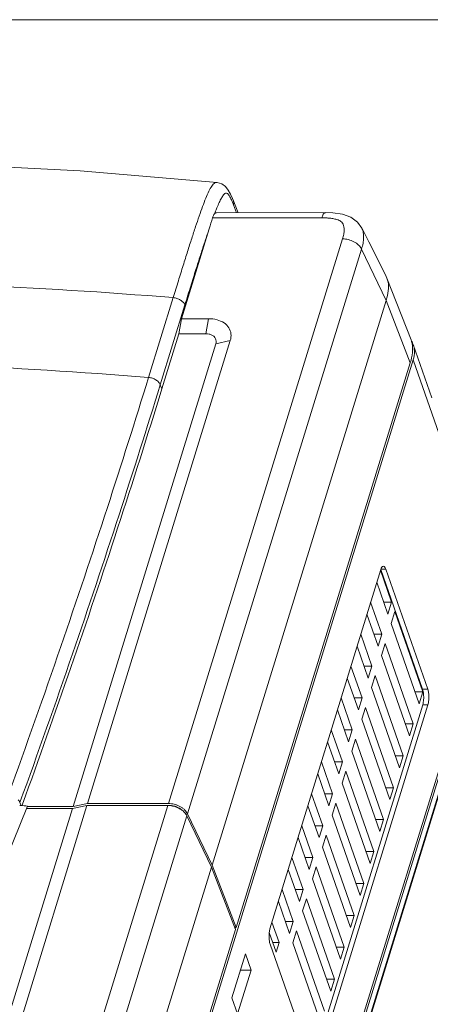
# Model space of a CAD drawing. Header units: millimetres. Extents: x -473 to 23648, y -382 to 1866.
# Tile 200 of 256: x 8356 to 8431, y 605 to 784. Entities that reach past the tile are written whole.
import ezdxf

# ---------------------------------------------------------------- set-up
doc = ezdxf.new("R2010")
doc.units = ezdxf.units.MM
doc.header["$LTSCALE"] = 80
doc.layers.get('0').update_dxf_attribs({"linetype": 'CONTINUOUS'})

msp = doc.modelspace()

# ---------------------------------------------------------------- linework, layer by layer
at = {"color": 0, "lineweight": 0}
msp.add_line((9857.679, 784.392), (7268.152, 784.392), dxfattribs=at)
at = {"color": 0, "linetype": 'Continuous', "lineweight": 0}
for p, q in [((8391.732, 754.687), (8391.732, 754.687)), ((8395.552, 749.161), (8394.709, 751.313)), ((8394.727, 750.609), (8395.294, 749.161)), ((8410.817, 748.224), (8390.893, 748.214)), ((8411.533, 749.169), (8391.632, 749.159)), ((8390.293, 746.244), (8385.228, 729.807)), ((8382.852, 641.319), (8414.613, 744.388)), ((8386.324, 639.459), (8418.084, 742.528)), ((8422.579, 733.163), (8418.084, 742.528)), ((8422.723, 737.209), (8422.586, 737.516)), ((8427.119, 725.944), (8422.724, 737.208)), ((8379.223, 719.092), (8383.712, 733.66)), ((8381.363, 717.756), (8385.852, 732.324)), ((8422.579, 733.163), (8390.818, 630.094)), ((8422.579, 733.163), (8426.979, 721.746)), ((8384.759, 727.074), (8385.228, 729.807)), ((8385.228, 729.807), (8390.172, 729.81)), ((8389.69, 727.076), (8390.172, 729.81)), ((8381.65, 716.985), (8384.759, 727.074)), ((8384.759, 727.074), (8389.69, 727.076)), ((8391.49, 725.256), (8365.453, 640.762)), ((8394.133, 725.806), (8368.096, 641.311)), ((8391.49, 725.256), (8394.133, 725.806)), ((8427.509, 725.081), (8430.891, 715.397)), ((8356.473, 491.743), (8427.514, 722.283)), ((8426.979, 721.746), (8395.218, 618.677)), ((8427.514, 722.283), (8432.672, 707.515)), ((8381.65, 716.985), (8381.363, 717.756)), ((8401.378, 618.465), (8421.579, 684.021)), ((8421.54, 683.895), (8423.575, 678.069)), ((8421.591, 684.025), (8429.219, 662.182)), ((8421.619, 684.107), (8422.507, 684.108)), ((8422.507, 684.108), (8430.164, 662.183)), ((8422.902, 675.884), (8420.867, 681.71)), ((8371.966, 450.811), (8442.67, 680.258)), ((8443.149, 678.887), (8372.444, 449.441)), ((8443.149, 678.887), (8372.444, 449.441)), ((8443.16, 678.592), (8372.455, 449.146)), ((8443.16, 678.592), (8372.455, 449.146)), ((8419.745, 678.068), (8421.779, 672.242)), ((8423.575, 678.069), (8422.139, 678.068)), ((8423.575, 678.069), (8422.902, 675.884)), ((8421.106, 670.057), (8419.071, 675.882)), ((8424.173, 676.356), (8423.5, 674.171)), ((8424.173, 676.356), (8429.294, 661.694)), ((8428.621, 659.509), (8423.5, 674.171)), ((8417.949, 672.24), (8419.984, 666.415)), ((8421.779, 672.242), (8420.343, 672.241)), ((8421.779, 672.242), (8421.106, 670.057)), ((8422.378, 670.529), (8421.704, 668.344)), ((8422.378, 670.529), (8427.498, 655.867)), ((8375.006, 461.845), (8439.247, 670.32)), ((8419.31, 664.229), (8417.276, 670.055)), ((8426.825, 653.682), (8421.704, 668.344)), ((8416.153, 666.413), (8418.188, 660.587)), ((8419.984, 666.415), (8418.547, 666.414)), ((8419.984, 666.415), (8419.31, 664.229)), ((8417.515, 658.402), (8415.48, 664.228)), ((8420.582, 664.702), (8419.909, 662.517)), ((8420.582, 664.702), (8425.703, 650.04)), ((8425.029, 647.854), (8419.909, 662.517)), ((8427.858, 661.693), (8429.294, 661.694)), ((8429.294, 661.694), (8428.621, 659.509)), ((8429.219, 662.182), (8430.164, 662.183)), ((8414.358, 660.586), (8416.392, 654.76)), ((8418.188, 660.587), (8416.752, 660.587)), ((8418.188, 660.587), (8417.515, 658.402)), ((8429.249, 659.355), (8409.048, 593.799)), ((8430.194, 659.356), (8409.992, 593.799)), ((8415.719, 652.575), (8413.684, 658.401)), ((8418.786, 658.875), (8418.113, 656.689)), ((8418.786, 658.875), (8423.907, 644.212)), ((8429.249, 659.355), (8430.194, 659.356)), ((8423.234, 642.027), (8418.113, 656.689)), ((8412.562, 654.759), (8414.597, 648.933)), ((8416.392, 654.76), (8414.956, 654.759)), ((8416.392, 654.76), (8415.719, 652.575)), ((8426.062, 655.866), (8427.498, 655.867)), ((8427.498, 655.867), (8426.825, 653.682)), ((8413.923, 646.748), (8411.889, 652.574)), ((8416.991, 653.047), (8416.317, 650.862)), ((8416.991, 653.047), (8422.111, 638.385)), ((8421.438, 636.2), (8416.317, 650.862)), ((8410.767, 648.932), (8412.801, 643.106)), ((8414.597, 648.933), (8413.161, 648.932)), ((8414.597, 648.933), (8413.923, 646.748)), ((8424.266, 650.039), (8425.703, 650.04)), ((8425.703, 650.04), (8425.029, 647.854)), ((8415.195, 647.22), (8414.522, 645.035)), ((8415.195, 647.22), (8420.316, 632.558)), ((8412.128, 640.921), (8410.093, 646.746)), ((8419.642, 630.373), (8414.522, 645.035)), ((8422.471, 644.212), (8423.907, 644.212)), ((8423.907, 644.212), (8423.234, 642.027)), ((8408.971, 643.104), (8411.005, 637.279)), ((8412.801, 643.106), (8411.365, 643.105)), ((8412.801, 643.106), (8412.128, 640.921)), ((8365.341, 640.397), (8334.115, 539.064)), ((8367.984, 640.947), (8336.758, 539.614)), ((8342.439, 604.636), (8357.134, 640.857)), ((8344.295, 516.194), (8382.74, 640.954)), ((8355.952, 640.958), (8355.71, 640.979)), ((8355.758, 641.533), (8355.983, 640.931)), ((8356.204, 641.186), (8356.132, 640.989)), ((8365.341, 640.397), (8356.992, 640.393)), ((8357.135, 640.758), (8365.453, 640.762)), ((8367.984, 640.947), (8365.341, 640.397)), ((8365.453, 640.762), (8368.096, 641.311)), ((8382.74, 640.954), (8367.984, 640.947)), ((8368.096, 641.311), (8382.852, 641.319)), ((8410.332, 635.093), (8408.297, 640.919)), ((8413.399, 641.393), (8412.726, 639.208)), ((8413.399, 641.393), (8418.52, 626.731)), ((8347.766, 514.334), (8386.211, 639.094)), ((8390.706, 629.73), (8386.211, 639.094)), ((8386.324, 639.459), (8390.818, 630.094)), ((8417.847, 624.545), (8412.726, 639.208)), ((8420.675, 638.384), (8422.111, 638.385)), ((8422.111, 638.385), (8421.438, 636.2)), ((8407.175, 637.277), (8409.21, 631.451)), ((8411.005, 637.279), (8409.569, 637.278)), ((8411.005, 637.279), (8410.332, 635.093)), ((8408.536, 629.266), (8406.502, 635.092)), ((8411.604, 635.566), (8410.93, 633.38)), ((8411.604, 635.566), (8416.724, 620.903)), ((8416.051, 618.718), (8410.93, 633.38)), ((8405.38, 631.45), (8407.414, 625.624)), ((8409.21, 631.451), (8407.774, 631.451)), ((8409.21, 631.451), (8408.536, 629.266)), ((8418.879, 632.557), (8420.316, 632.558)), ((8420.316, 632.558), (8419.642, 630.373)), ((8390.706, 629.73), (8351.97, 504.025)), ((8395.106, 618.313), (8390.706, 629.73)), ((8390.818, 630.094), (8395.218, 618.677)), ((8406.741, 623.439), (8404.706, 629.265)), ((8409.808, 629.738), (8409.135, 627.553)), ((8409.808, 629.738), (8414.929, 615.076)), ((8414.255, 612.891), (8409.135, 627.553)), ((8403.584, 625.623), (8405.618, 619.797)), ((8407.414, 625.624), (8405.978, 625.623)), ((8407.414, 625.624), (8406.741, 623.439)), ((8417.084, 626.73), (8418.52, 626.731)), ((8418.52, 626.731), (8417.847, 624.545)), ((8408.012, 623.911), (8407.339, 621.726)), ((8408.012, 623.911), (8413.133, 609.249)), ((8404.945, 617.612), (8402.91, 623.437)), ((8412.46, 607.064), (8407.339, 621.726)), ((8415.288, 620.903), (8416.724, 620.903)), ((8416.724, 620.903), (8416.051, 618.718)), ((8395.106, 618.313), (8368.94, 533.402)), ((8395.218, 618.677), (8394.965, 618.677)), ((8395.049, 618.46), (8395.125, 618.705)), ((8401.743, 619.65), (8403.036, 615.948)), ((8405.618, 619.797), (8404.182, 619.796)), ((8405.618, 619.797), (8404.945, 617.612)), ((8402.497, 614.2), (8401.242, 617.794)), ((8406.217, 618.084), (8405.543, 615.899)), ((8406.217, 618.084), (8411.337, 603.422)), ((8409.065, 593.713), (8401.408, 615.638)), ((8401.887, 615.947), (8403.036, 615.948)), ((8403.036, 615.948), (8402.497, 614.2)), ((8410.664, 601.237), (8405.543, 615.899)), ((8413.492, 615.076), (8414.929, 615.076)), ((8414.929, 615.076), (8414.255, 612.891)), ((8394.434, 605.867), (8396.903, 613.879)), ((8396.903, 613.879), (8397.932, 610.933)), ((8397.932, 610.933), (8395.463, 602.921)), ((8395.995, 610.932), (8397.932, 610.933)), ((8411.697, 609.248), (8413.133, 609.249)), ((8413.133, 609.249), (8412.46, 607.064)), ((8395.463, 602.921), (8394.434, 605.867))]:
    msp.add_line(p, q, dxfattribs=at)
for points in [[(8391.732, 754.687), (8366.767, 756.796), (8340.463, 758.152), (8314.312, 758.596)], [(8394.71, 751.312), (8394.53, 751.757), (8394.166, 752.565), (8393.775, 753.27), (8393.274, 753.915), (8392.571, 754.44), (8391.732, 754.687)], [(8418.132, 746.363), (8417.359, 747.453), (8416.111, 748.351), (8414.586, 748.879), (8412.87, 749.123), (8411.532, 749.169)], [(8422.586, 737.516), (8421.032, 740.603), (8419.392, 743.862), (8418.122, 746.384)]]:
    msp.add_lwpolyline(points, dxfattribs=at)
for centre, radius, start, end in [((8142.204, 822.872), 259.653, 342.83556, 343.29001), ((8442.223, 729.676), 54.485, 158.93622, 159.28217), ((8303.929, -251.614), 988.499, 85.370535, 87.531059), ((8423.395, 724.493), 3.995, 18.93432, 21.28376), ((8423.312, 724.465), 4.083, 16.93349, 18.93581), ((8423.629, 723.709), 4.117, 28.48866, 29.83461), ((8423.24, 724.443), 4.158, 14.89358, 16.93363), ((8423.706, 723.751), 4.029, 25.26403, 28.49538), ((8423.162, 724.422), 4.238, 11.87681, 14.8911), ((8423.079, 724.405), 4.324, 10.74595, 11.87964), ((8422.956, 724.382), 4.449, 9.02359, 10.74289), ((8423.786, 723.789), 3.941, 23.77686, 25.25747), ((8422.784, 724.354), 4.623, 7.23551, 9.0226), ((8423.761, 723.779), 3.968, 19.18384, 23.76472), ((8299.111, -271.465), 993.791, 85.376241, 87.51365), ((8382.849, 637.165), 4.153, 82.59517, 89.95732), ((8382.957, 637.365), 3.611, 82.70822, 89.7618)]:
    msp.add_arc(centre, radius, start, end, dxfattribs=at)
for points, start_tangent, end_tangent in [([(8383.712, 733.66), (8384.657, 736.718), (8385.534, 739.53), (8386.346, 742.109), (8387.101, 744.468), (8387.803, 746.615), (8388.46, 748.555), (8389.076, 750.287), (8389.661, 751.802), (8390.224, 753.072), (8390.779, 754.028), (8391.326, 754.585), (8391.732, 754.679)], (0.2944841, 0.9556564), (0.9992639, -0.038363)), ([(8391.379, 749.258), (8391.697, 750.063), (8392.111, 751.026), (8392.508, 751.816), (8392.893, 752.397), (8393.264, 752.703), (8393.616, 752.638), (8393.978, 752.206)], (0.3594716, 0.933156), (0.4951724, -0.8687947)), ([(8393.978, 752.206), (8394.347, 751.508), (8394.48, 751.216)], (0.4951724, -0.8687947), (0.3979697, -0.9173986)), ([(8394.709, 751.312), (8394.759, 751.141), (8394.727, 750.609)], (0.3668641, -0.9302745), (-0.2811081, -0.9596761)), ([(8394.48, 751.216), (8394.727, 750.609)], (0.3979697, -0.9173986), (0.3644695, -0.9312153)), ([(8390.893, 748.214), (8391.063, 748.647), (8391.261, 748.951)], (0.2866839, 0.9580252), (0.6492036, 0.7606147)), ([(8391.261, 748.951), (8391.514, 749.139), (8391.632, 749.156)], (0.6492036, 0.7606147), (0.9999716, -0.007541)), ([(8410.817, 748.224), (8411.108, 748.874), (8411.457, 749.16), (8411.531, 749.163)], (0.2944858, 0.9556559), (0.9973124, -0.0732669)), ([(8414.613, 744.388), (8414.829, 745.248), (8414.916, 745.992), (8414.878, 746.611), (8414.726, 747.089), (8414.481, 747.427), (8414.164, 747.663), (8413.794, 747.835), (8413.405, 747.959), (8413.017, 748.048), (8412.639, 748.111), (8412.279, 748.156), (8411.941, 748.186), (8411.626, 748.205), (8411.334, 748.217), (8411.065, 748.223), (8410.817, 748.224)], (0.2945643, 0.9556317), (-0.9999999, -0.0005038)), ([(8385.852, 732.324), (8386.405, 734.117), (8386.923, 735.783), (8387.406, 737.331), (8387.857, 738.766), (8388.278, 740.098), (8388.673, 741.333), (8389.042, 742.479), (8389.388, 743.541), (8389.712, 744.522), (8390.013, 745.423), (8390.293, 746.244)], (0.2944864, 0.9556557), (0.324694, 0.9458191)), ([(8418.084, 742.528), (8418.351, 743.591), (8418.465, 744.581), (8418.406, 745.516), (8418.13, 746.369)], (0.2945107, 0.9556482), (-0.4457058, 0.8951795)), ([(8414.613, 744.388), (8415.684, 744.25), (8416.707, 743.854), (8417.545, 743.253), (8418.084, 742.528)], (0.9999999, 0.0004934), (0.4327108, -0.9015328)), ([(8422.579, 733.163), (8422.962, 734.929), (8422.925, 736.487), (8422.722, 737.209)], (0.2944858, 0.9556559), (-0.3623869, 0.9320278)), ([(8383.712, 733.66), (8384.409, 733.518), (8385.049, 733.22), (8385.551, 732.804), (8385.852, 732.324)], (0.9967493, -0.0805658), (0.3497372, -0.9368479)), ([(8390.172, 729.81), (8391.717, 729.614), (8392.99, 729.046), (8393.866, 728.16), (8394.26, 727.044), (8394.133, 725.806)], (0.9999999, 0.0005033), (-0.2944858, -0.9556559)), ([(8389.69, 727.076), (8390.279, 727.015), (8390.793, 726.834), (8391.195, 726.544), (8391.455, 726.165), (8391.555, 725.725), (8391.49, 725.256)], (0.9999999, 0.0005033), (-0.2944858, -0.9556559)), ([(8427.37, 724.937), (8427.38, 723.658), (8426.979, 721.746)], (0.1260545, -0.9920233), (-0.2944858, -0.9556559)), ([(8427.514, 722.283), (8427.734, 723.885), (8427.509, 725.083)], (0.2944858, 0.9556559), (-0.3287647, 0.9444119)), ([(8353.641, 642.916), (8363.204, 669.954), (8371.707, 695.363), (8379.223, 719.092)], (0.3416659, 0.9398215), (0.2944859, 0.9556558)), ([(8379.223, 719.092), (8379.919, 718.95), (8380.56, 718.652), (8381.062, 718.236), (8381.363, 717.756)], (0.9967493, -0.0805658), (0.3497377, -0.9368476)), ([(8355.758, 641.533), (8365.342, 668.619), (8373.846, 694.029), (8381.363, 717.756)], (0.3418004, 0.9397726), (0.2944858, 0.9556559)), ([(8381.65, 716.985), (8373.583, 691.569), (8365.049, 666.158), (8356.204, 641.186)], (-0.2944858, -0.9556559), (-0.3414523, -0.9398991)), ([(8421.579, 684.021), (8421.788, 684.474)], (0.2944858, 0.9556559), (0.6072087, 0.7945424)), ([(8421.788, 684.474), (8422.037, 684.65), (8422.056, 684.65)], (0.6072087, 0.7945424), (0.9988229, -0.0485048)), ([(8422.056, 684.65), (8422.289, 684.521), (8422.507, 684.108)], (0.9988229, -0.0485048), (0.3297134, -0.9440811)), ([(8429.219, 662.182), (8429.398, 661.302), (8429.409, 660.267), (8429.249, 659.355)], (0.3297134, -0.9440811), (-0.2944858, -0.9556559)), ([(8430.164, 662.183), (8430.313, 661.547), (8430.371, 660.787), (8430.329, 660.017), (8430.194, 659.356)], (0.3297134, -0.9440811), (-0.2944858, -0.9556559)), ([(8355.459, 642.012), (8355.758, 641.533)], (0.6658676, -0.74607), (0.3497558, -0.9368409)), ([(8357.134, 640.857), (8355.952, 640.958)], (-0.9962769, 0.0862114), (-0.9963831, 0.0849747)), ([(8386.211, 639.094), (8385.806, 639.681), (8385.198, 640.201), (8384.439, 640.607), (8383.596, 640.866), (8382.74, 640.954)], (-0.4327028, 0.9015366), (-0.9999999, -0.0005033)), ([(8383.384, 641.284), (8383.923, 641.181), (8384.449, 641.012), (8384.946, 640.785), (8385.396, 640.505), (8385.784, 640.184), (8386.097, 639.831)], (0.9918105, -0.1277185), (0.5970177, -0.8022281)), ([(8383.415, 640.947), (8383.685, 640.902), (8384.388, 640.687), (8385.02, 640.348), (8385.415, 640.03)], (0.9919599, -0.1265524), (0.7204484, -0.6935085)), ([(8386.097, 639.831), (8386.324, 639.459)], (0.5970177, -0.8022281), (0.4327028, -0.9015366)), ([(8401.408, 615.638), (8401.259, 616.273), (8401.201, 617.033), (8401.243, 617.803), (8401.378, 618.465)], (-0.3297134, 0.9440811), (0.2944858, 0.9556559))]:
    msp.add_spline(points, degree=3, dxfattribs=dict(at, start_tangent=start_tangent, end_tangent=end_tangent))

doc.saveas('drawing.dxf')
